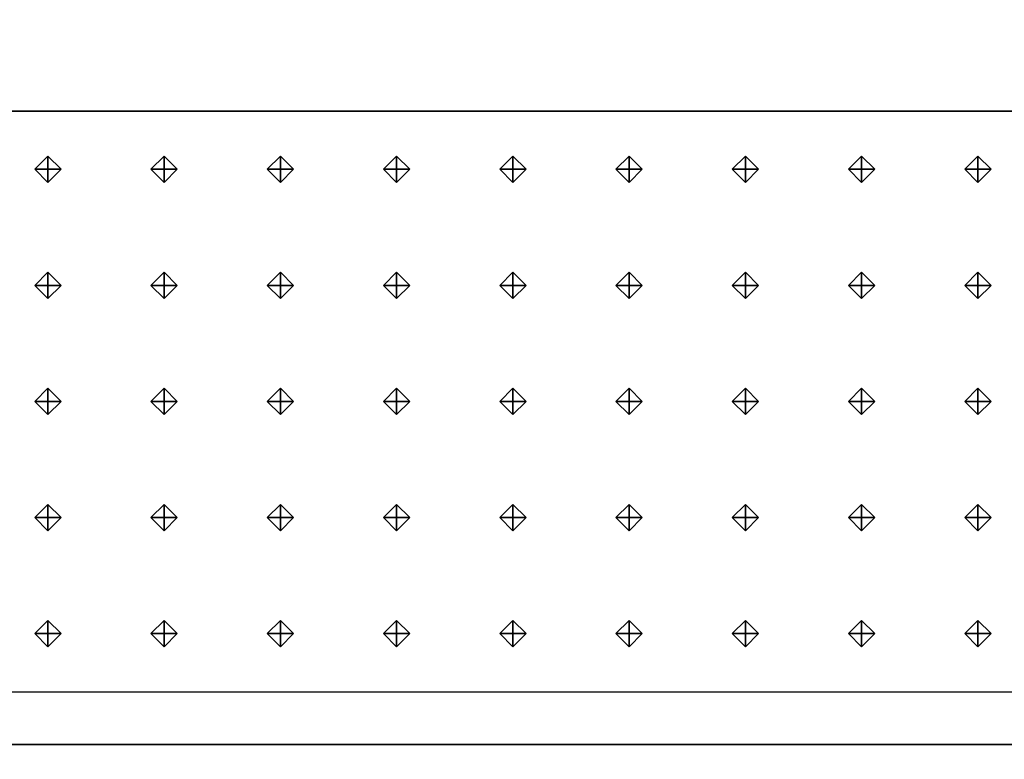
# Model space of a CAD drawing. Header units: inches. Extents: x 0.1 to 82.8, y 0.2 to 48.3.
# Tile 61 of 110: x 25 to 26.9, y 4.5 to 5.9. Entities that reach past the tile are written whole.
import ezdxf

# ---------------------------------------------------------------- set-up
doc = ezdxf.new("R2010")
doc.units = ezdxf.units.IN
doc.header["$MEASUREMENT"] = 0
doc.layers.add('DLX_CALC', color=3, linetype='Continuous', true_color=0x00ff00)
doc.layers.add('DLX_CONT', color=7, linetype='Continuous', true_color=0x969696)

msp = doc.modelspace()

# ---------------------------------------------------------------- linework, layer by layer
at = {"layer": 'DLX_CALC'}
for points in [[(45.6486, 5.713, 0), (45.6486, 33.013, 0), (0.3486, 33.0132, 0), (0.3485, 0.4132, 0), (0.3889, 0.4132, 0), (0.3889, 5.7132, 0), (45.6486, 5.713, 0)], [(45.6486, 5.713, 0), (0.4714, 5.7132, 0)], [(0.8486, 5.7132, 0), (45.1486, 5.713, 0)], [(0.4714, 4.6132, 0), (45.6486, 4.613, 0)]]:
    msp.add_polyline3d(points, dxfattribs=at)
at = {"layer": 'DLX_CONT'}
for points in [[(45.6486, 5.713, 0), (0.3889, 5.7132, 0)], [(0.3889, 5.7132, 0), (45.6486, 5.713, 0)], [(45.6486, 5.713, 0), (0.3889, 5.7132, 0)], [(0.3889, 5.7132, 0), (45.6486, 5.713, 0)], [(0.4238, 4.5132, 0), (45.6486, 4.513, 0)], [(45.6486, 4.513, 0), (0.4238, 4.5132, 0)], [(45.6486, 4.513, 0), (0.4238, 4.5132, 0)], [(0.4238, 4.5132, 0), (45.6486, 4.513, 0)], [(0.4238, 4.5132, 0), (45.6486, 4.513, 0)], [(45.6486, 4.513, 0), (0.4238, 4.5132, 0)]]:
    msp.add_polyline3d(points, dxfattribs=at)

# ---------------------------------------------------------------- meshes
at = {"layer": 'DLX_CALC'}
mesh = msp.add_polyface(dxfattribs=at)
corners = [(25.0434, 5.5781), (25.0684, 5.6031), (25.0434, 5.6031), (25.0684, 5.6031), (25.0434, 5.6281), (25.0434, 5.6031), (25.0434, 5.6281), (25.0184, 5.6031), (25.0434, 5.6031), (25.0184, 5.6031), (25.0434, 5.5781), (25.0434, 5.6031), (25.0684, 5.6031), (25.0434, 5.5781), (25.0434, 5.6031), (25.0434, 5.6281), (25.0684, 5.6031), (25.0434, 5.6031), (25.0184, 5.6031), (25.0434, 5.6281), (25.0434, 5.6031), (25.0434, 5.5781), (25.0184, 5.6031), (25.0434, 5.6031)]
mesh.append_faces([[corners[k] for k in face] for face in [(0, 1, 2), (3, 4, 5), (6, 7, 8), (9, 10, 11), (12, 13, 14), (15, 16, 17), (18, 19, 20), (21, 22, 23)]])
mesh = msp.add_polyface(dxfattribs=at)
corners = [(25.2637, 5.5781), (25.2887, 5.6031), (25.2637, 5.6031), (25.2887, 5.6031), (25.2637, 5.6281), (25.2637, 5.6031), (25.2637, 5.6281), (25.2387, 5.6031), (25.2637, 5.6031), (25.2387, 5.6031), (25.2637, 5.5781), (25.2637, 5.6031), (25.2887, 5.6031), (25.2637, 5.5781), (25.2637, 5.6031), (25.2637, 5.6281), (25.2887, 5.6031), (25.2637, 5.6031), (25.2387, 5.6031), (25.2637, 5.6281), (25.2637, 5.6031), (25.2637, 5.5781), (25.2387, 5.6031), (25.2637, 5.6031)]
mesh.append_faces([[corners[k] for k in face] for face in [(0, 1, 2), (3, 4, 5), (6, 7, 8), (9, 10, 11), (12, 13, 14), (15, 16, 17), (18, 19, 20), (21, 22, 23)]])
mesh = msp.add_polyface(dxfattribs=at)
corners = [(25.4841, 5.5781), (25.5091, 5.6031), (25.4841, 5.6031), (25.5091, 5.6031), (25.4841, 5.6281), (25.4841, 5.6031), (25.4841, 5.6281), (25.4591, 5.6031), (25.4841, 5.6031), (25.4591, 5.6031), (25.4841, 5.5781), (25.4841, 5.6031), (25.5091, 5.6031), (25.4841, 5.5781), (25.4841, 5.6031), (25.4841, 5.6281), (25.5091, 5.6031), (25.4841, 5.6031), (25.4591, 5.6031), (25.4841, 5.6281), (25.4841, 5.6031), (25.4841, 5.5781), (25.4591, 5.6031), (25.4841, 5.6031)]
mesh.append_faces([[corners[k] for k in face] for face in [(0, 1, 2), (3, 4, 5), (6, 7, 8), (9, 10, 11), (12, 13, 14), (15, 16, 17), (18, 19, 20), (21, 22, 23)]])
mesh = msp.add_polyface(dxfattribs=at)
corners = [(25.7045, 5.5781), (25.7295, 5.6031), (25.7045, 5.6031), (25.7295, 5.6031), (25.7045, 5.6281), (25.7045, 5.6031), (25.7045, 5.6281), (25.6795, 5.6031), (25.7045, 5.6031), (25.6795, 5.6031), (25.7045, 5.5781), (25.7045, 5.6031), (25.7295, 5.6031), (25.7045, 5.5781), (25.7045, 5.6031), (25.7045, 5.6281), (25.7295, 5.6031), (25.7045, 5.6031), (25.6795, 5.6031), (25.7045, 5.6281), (25.7045, 5.6031), (25.7045, 5.5781), (25.6795, 5.6031), (25.7045, 5.6031)]
mesh.append_faces([[corners[k] for k in face] for face in [(0, 1, 2), (3, 4, 5), (6, 7, 8), (9, 10, 11), (12, 13, 14), (15, 16, 17), (18, 19, 20), (21, 22, 23)]])
mesh = msp.add_polyface(dxfattribs=at)
corners = [(25.9249, 5.5781), (25.9499, 5.6031), (25.9249, 5.6031), (25.9499, 5.6031), (25.9249, 5.6281), (25.9249, 5.6031), (25.9249, 5.6281), (25.8999, 5.6031), (25.9249, 5.6031), (25.8999, 5.6031), (25.9249, 5.5781), (25.9249, 5.6031), (25.9499, 5.6031), (25.9249, 5.5781), (25.9249, 5.6031), (25.9249, 5.6281), (25.9499, 5.6031), (25.9249, 5.6031), (25.8999, 5.6031), (25.9249, 5.6281), (25.9249, 5.6031), (25.9249, 5.5781), (25.8999, 5.6031), (25.9249, 5.6031)]
mesh.append_faces([[corners[k] for k in face] for face in [(0, 1, 2), (3, 4, 5), (6, 7, 8), (9, 10, 11), (12, 13, 14), (15, 16, 17), (18, 19, 20), (21, 22, 23)]])
mesh = msp.add_polyface(dxfattribs=at)
corners = [(26.1452, 5.5781), (26.1702, 5.6031), (26.1452, 5.6031), (26.1702, 5.6031), (26.1452, 5.6281), (26.1452, 5.6031), (26.1452, 5.6281), (26.1202, 5.6031), (26.1452, 5.6031), (26.1202, 5.6031), (26.1452, 5.5781), (26.1452, 5.6031), (26.1702, 5.6031), (26.1452, 5.5781), (26.1452, 5.6031), (26.1452, 5.6281), (26.1702, 5.6031), (26.1452, 5.6031), (26.1202, 5.6031), (26.1452, 5.6281), (26.1452, 5.6031), (26.1452, 5.5781), (26.1202, 5.6031), (26.1452, 5.6031)]
mesh.append_faces([[corners[k] for k in face] for face in [(0, 1, 2), (3, 4, 5), (6, 7, 8), (9, 10, 11), (12, 13, 14), (15, 16, 17), (18, 19, 20), (21, 22, 23)]])
mesh = msp.add_polyface(dxfattribs=at)
corners = [(26.3656, 5.5781), (26.3906, 5.6031), (26.3656, 5.6031), (26.3906, 5.6031), (26.3656, 5.6281), (26.3656, 5.6031), (26.3656, 5.6281), (26.3406, 5.6031), (26.3656, 5.6031), (26.3406, 5.6031), (26.3656, 5.5781), (26.3656, 5.6031), (26.3906, 5.6031), (26.3656, 5.5781), (26.3656, 5.6031), (26.3656, 5.6281), (26.3906, 5.6031), (26.3656, 5.6031), (26.3406, 5.6031), (26.3656, 5.6281), (26.3656, 5.6031), (26.3656, 5.5781), (26.3406, 5.6031), (26.3656, 5.6031)]
mesh.append_faces([[corners[k] for k in face] for face in [(0, 1, 2), (3, 4, 5), (6, 7, 8), (9, 10, 11), (12, 13, 14), (15, 16, 17), (18, 19, 20), (21, 22, 23)]])
mesh = msp.add_polyface(dxfattribs=at)
corners = [(26.586, 5.5781), (26.611, 5.6031), (26.586, 5.6031), (26.611, 5.6031), (26.586, 5.6281), (26.586, 5.6031), (26.586, 5.6281), (26.561, 5.6031), (26.586, 5.6031), (26.561, 5.6031), (26.586, 5.5781), (26.586, 5.6031), (26.611, 5.6031), (26.586, 5.5781), (26.586, 5.6031), (26.586, 5.6281), (26.611, 5.6031), (26.586, 5.6031), (26.561, 5.6031), (26.586, 5.6281), (26.586, 5.6031), (26.586, 5.5781), (26.561, 5.6031), (26.586, 5.6031)]
mesh.append_faces([[corners[k] for k in face] for face in [(0, 1, 2), (3, 4, 5), (6, 7, 8), (9, 10, 11), (12, 13, 14), (15, 16, 17), (18, 19, 20), (21, 22, 23)]])
mesh = msp.add_polyface(dxfattribs=at)
corners = [(26.8064, 5.5781), (26.8314, 5.6031), (26.8064, 5.6031), (26.8314, 5.6031), (26.8064, 5.6281), (26.8064, 5.6031), (26.8064, 5.6281), (26.7814, 5.6031), (26.8064, 5.6031), (26.7814, 5.6031), (26.8064, 5.5781), (26.8064, 5.6031), (26.8314, 5.6031), (26.8064, 5.5781), (26.8064, 5.6031), (26.8064, 5.6281), (26.8314, 5.6031), (26.8064, 5.6031), (26.7814, 5.6031), (26.8064, 5.6281), (26.8064, 5.6031), (26.8064, 5.5781), (26.7814, 5.6031), (26.8064, 5.6031)]
mesh.append_faces([[corners[k] for k in face] for face in [(0, 1, 2), (3, 4, 5), (6, 7, 8), (9, 10, 11), (12, 13, 14), (15, 16, 17), (18, 19, 20), (21, 22, 23)]])
mesh = msp.add_polyface(dxfattribs=at)
corners = [(25.0434, 5.3581), (25.0684, 5.3831), (25.0434, 5.3831), (25.0684, 5.3831), (25.0434, 5.4081), (25.0434, 5.3831), (25.0434, 5.4081), (25.0184, 5.3831), (25.0434, 5.3831), (25.0184, 5.3831), (25.0434, 5.3581), (25.0434, 5.3831), (25.0684, 5.3831), (25.0434, 5.3581), (25.0434, 5.3831), (25.0434, 5.4081), (25.0684, 5.3831), (25.0434, 5.3831), (25.0184, 5.3831), (25.0434, 5.4081), (25.0434, 5.3831), (25.0434, 5.3581), (25.0184, 5.3831), (25.0434, 5.3831)]
mesh.append_faces([[corners[k] for k in face] for face in [(0, 1, 2), (3, 4, 5), (6, 7, 8), (9, 10, 11), (12, 13, 14), (15, 16, 17), (18, 19, 20), (21, 22, 23)]])
mesh = msp.add_polyface(dxfattribs=at)
corners = [(25.2637, 5.3581), (25.2887, 5.3831), (25.2637, 5.3831), (25.2887, 5.3831), (25.2637, 5.4081), (25.2637, 5.3831), (25.2637, 5.4081), (25.2387, 5.3831), (25.2637, 5.3831), (25.2387, 5.3831), (25.2637, 5.3581), (25.2637, 5.3831), (25.2887, 5.3831), (25.2637, 5.3581), (25.2637, 5.3831), (25.2637, 5.4081), (25.2887, 5.3831), (25.2637, 5.3831), (25.2387, 5.3831), (25.2637, 5.4081), (25.2637, 5.3831), (25.2637, 5.3581), (25.2387, 5.3831), (25.2637, 5.3831)]
mesh.append_faces([[corners[k] for k in face] for face in [(0, 1, 2), (3, 4, 5), (6, 7, 8), (9, 10, 11), (12, 13, 14), (15, 16, 17), (18, 19, 20), (21, 22, 23)]])
mesh = msp.add_polyface(dxfattribs=at)
corners = [(25.4841, 5.3581), (25.5091, 5.3831), (25.4841, 5.3831), (25.5091, 5.3831), (25.4841, 5.4081), (25.4841, 5.3831), (25.4841, 5.4081), (25.4591, 5.3831), (25.4841, 5.3831), (25.4591, 5.3831), (25.4841, 5.3581), (25.4841, 5.3831), (25.5091, 5.3831), (25.4841, 5.3581), (25.4841, 5.3831), (25.4841, 5.4081), (25.5091, 5.3831), (25.4841, 5.3831), (25.4591, 5.3831), (25.4841, 5.4081), (25.4841, 5.3831), (25.4841, 5.3581), (25.4591, 5.3831), (25.4841, 5.3831)]
mesh.append_faces([[corners[k] for k in face] for face in [(0, 1, 2), (3, 4, 5), (6, 7, 8), (9, 10, 11), (12, 13, 14), (15, 16, 17), (18, 19, 20), (21, 22, 23)]])
mesh = msp.add_polyface(dxfattribs=at)
corners = [(25.7045, 5.3581), (25.7295, 5.3831), (25.7045, 5.3831), (25.7295, 5.3831), (25.7045, 5.4081), (25.7045, 5.3831), (25.7045, 5.4081), (25.6795, 5.3831), (25.7045, 5.3831), (25.6795, 5.3831), (25.7045, 5.3581), (25.7045, 5.3831), (25.7295, 5.3831), (25.7045, 5.3581), (25.7045, 5.3831), (25.7045, 5.4081), (25.7295, 5.3831), (25.7045, 5.3831), (25.6795, 5.3831), (25.7045, 5.4081), (25.7045, 5.3831), (25.7045, 5.3581), (25.6795, 5.3831), (25.7045, 5.3831)]
mesh.append_faces([[corners[k] for k in face] for face in [(0, 1, 2), (3, 4, 5), (6, 7, 8), (9, 10, 11), (12, 13, 14), (15, 16, 17), (18, 19, 20), (21, 22, 23)]])
mesh = msp.add_polyface(dxfattribs=at)
corners = [(25.9249, 5.3581), (25.9499, 5.3831), (25.9249, 5.3831), (25.9499, 5.3831), (25.9249, 5.4081), (25.9249, 5.3831), (25.9249, 5.4081), (25.8999, 5.3831), (25.9249, 5.3831), (25.8999, 5.3831), (25.9249, 5.3581), (25.9249, 5.3831), (25.9499, 5.3831), (25.9249, 5.3581), (25.9249, 5.3831), (25.9249, 5.4081), (25.9499, 5.3831), (25.9249, 5.3831), (25.8999, 5.3831), (25.9249, 5.4081), (25.9249, 5.3831), (25.9249, 5.3581), (25.8999, 5.3831), (25.9249, 5.3831)]
mesh.append_faces([[corners[k] for k in face] for face in [(0, 1, 2), (3, 4, 5), (6, 7, 8), (9, 10, 11), (12, 13, 14), (15, 16, 17), (18, 19, 20), (21, 22, 23)]])
mesh = msp.add_polyface(dxfattribs=at)
corners = [(26.1452, 5.3581), (26.1702, 5.3831), (26.1452, 5.3831), (26.1702, 5.3831), (26.1452, 5.4081), (26.1452, 5.3831), (26.1452, 5.4081), (26.1202, 5.3831), (26.1452, 5.3831), (26.1202, 5.3831), (26.1452, 5.3581), (26.1452, 5.3831), (26.1702, 5.3831), (26.1452, 5.3581), (26.1452, 5.3831), (26.1452, 5.4081), (26.1702, 5.3831), (26.1452, 5.3831), (26.1202, 5.3831), (26.1452, 5.4081), (26.1452, 5.3831), (26.1452, 5.3581), (26.1202, 5.3831), (26.1452, 5.3831)]
mesh.append_faces([[corners[k] for k in face] for face in [(0, 1, 2), (3, 4, 5), (6, 7, 8), (9, 10, 11), (12, 13, 14), (15, 16, 17), (18, 19, 20), (21, 22, 23)]])
mesh = msp.add_polyface(dxfattribs=at)
corners = [(26.3656, 5.3581), (26.3906, 5.3831), (26.3656, 5.3831), (26.3906, 5.3831), (26.3656, 5.4081), (26.3656, 5.3831), (26.3656, 5.4081), (26.3406, 5.3831), (26.3656, 5.3831), (26.3406, 5.3831), (26.3656, 5.3581), (26.3656, 5.3831), (26.3906, 5.3831), (26.3656, 5.3581), (26.3656, 5.3831), (26.3656, 5.4081), (26.3906, 5.3831), (26.3656, 5.3831), (26.3406, 5.3831), (26.3656, 5.4081), (26.3656, 5.3831), (26.3656, 5.3581), (26.3406, 5.3831), (26.3656, 5.3831)]
mesh.append_faces([[corners[k] for k in face] for face in [(0, 1, 2), (3, 4, 5), (6, 7, 8), (9, 10, 11), (12, 13, 14), (15, 16, 17), (18, 19, 20), (21, 22, 23)]])
mesh = msp.add_polyface(dxfattribs=at)
corners = [(26.586, 5.3581), (26.611, 5.3831), (26.586, 5.3831), (26.611, 5.3831), (26.586, 5.4081), (26.586, 5.3831), (26.586, 5.4081), (26.561, 5.3831), (26.586, 5.3831), (26.561, 5.3831), (26.586, 5.3581), (26.586, 5.3831), (26.611, 5.3831), (26.586, 5.3581), (26.586, 5.3831), (26.586, 5.4081), (26.611, 5.3831), (26.586, 5.3831), (26.561, 5.3831), (26.586, 5.4081), (26.586, 5.3831), (26.586, 5.3581), (26.561, 5.3831), (26.586, 5.3831)]
mesh.append_faces([[corners[k] for k in face] for face in [(0, 1, 2), (3, 4, 5), (6, 7, 8), (9, 10, 11), (12, 13, 14), (15, 16, 17), (18, 19, 20), (21, 22, 23)]])
mesh = msp.add_polyface(dxfattribs=at)
corners = [(26.8064, 5.3581), (26.8314, 5.3831), (26.8064, 5.3831), (26.8314, 5.3831), (26.8064, 5.4081), (26.8064, 5.3831), (26.8064, 5.4081), (26.7814, 5.3831), (26.8064, 5.3831), (26.7814, 5.3831), (26.8064, 5.3581), (26.8064, 5.3831), (26.8314, 5.3831), (26.8064, 5.3581), (26.8064, 5.3831), (26.8064, 5.4081), (26.8314, 5.3831), (26.8064, 5.3831), (26.7814, 5.3831), (26.8064, 5.4081), (26.8064, 5.3831), (26.8064, 5.3581), (26.7814, 5.3831), (26.8064, 5.3831)]
mesh.append_faces([[corners[k] for k in face] for face in [(0, 1, 2), (3, 4, 5), (6, 7, 8), (9, 10, 11), (12, 13, 14), (15, 16, 17), (18, 19, 20), (21, 22, 23)]])
mesh = msp.add_polyface(dxfattribs=at)
corners = [(25.0434, 5.1381), (25.0684, 5.1631), (25.0434, 5.1631), (25.0684, 5.1631), (25.0434, 5.1881), (25.0434, 5.1631), (25.0434, 5.1881), (25.0184, 5.1631), (25.0434, 5.1631), (25.0184, 5.1631), (25.0434, 5.1381), (25.0434, 5.1631), (25.0684, 5.1631), (25.0434, 5.1381), (25.0434, 5.1631), (25.0434, 5.1881), (25.0684, 5.1631), (25.0434, 5.1631), (25.0184, 5.1631), (25.0434, 5.1881), (25.0434, 5.1631), (25.0434, 5.1381), (25.0184, 5.1631), (25.0434, 5.1631)]
mesh.append_faces([[corners[k] for k in face] for face in [(0, 1, 2), (3, 4, 5), (6, 7, 8), (9, 10, 11), (12, 13, 14), (15, 16, 17), (18, 19, 20), (21, 22, 23)]])
mesh = msp.add_polyface(dxfattribs=at)
corners = [(25.2637, 5.1381), (25.2887, 5.1631), (25.2637, 5.1631), (25.2887, 5.1631), (25.2637, 5.1881), (25.2637, 5.1631), (25.2637, 5.1881), (25.2387, 5.1631), (25.2637, 5.1631), (25.2387, 5.1631), (25.2637, 5.1381), (25.2637, 5.1631), (25.2887, 5.1631), (25.2637, 5.1381), (25.2637, 5.1631), (25.2637, 5.1881), (25.2887, 5.1631), (25.2637, 5.1631), (25.2387, 5.1631), (25.2637, 5.1881), (25.2637, 5.1631), (25.2637, 5.1381), (25.2387, 5.1631), (25.2637, 5.1631)]
mesh.append_faces([[corners[k] for k in face] for face in [(0, 1, 2), (3, 4, 5), (6, 7, 8), (9, 10, 11), (12, 13, 14), (15, 16, 17), (18, 19, 20), (21, 22, 23)]])
mesh = msp.add_polyface(dxfattribs=at)
corners = [(25.4841, 5.1381), (25.5091, 5.1631), (25.4841, 5.1631), (25.5091, 5.1631), (25.4841, 5.1881), (25.4841, 5.1631), (25.4841, 5.1881), (25.4591, 5.1631), (25.4841, 5.1631), (25.4591, 5.1631), (25.4841, 5.1381), (25.4841, 5.1631), (25.5091, 5.1631), (25.4841, 5.1381), (25.4841, 5.1631), (25.4841, 5.1881), (25.5091, 5.1631), (25.4841, 5.1631), (25.4591, 5.1631), (25.4841, 5.1881), (25.4841, 5.1631), (25.4841, 5.1381), (25.4591, 5.1631), (25.4841, 5.1631)]
mesh.append_faces([[corners[k] for k in face] for face in [(0, 1, 2), (3, 4, 5), (6, 7, 8), (9, 10, 11), (12, 13, 14), (15, 16, 17), (18, 19, 20), (21, 22, 23)]])
mesh = msp.add_polyface(dxfattribs=at)
corners = [(25.7045, 5.1381), (25.7295, 5.1631), (25.7045, 5.1631), (25.7295, 5.1631), (25.7045, 5.1881), (25.7045, 5.1631), (25.7045, 5.1881), (25.6795, 5.1631), (25.7045, 5.1631), (25.6795, 5.1631), (25.7045, 5.1381), (25.7045, 5.1631), (25.7295, 5.1631), (25.7045, 5.1381), (25.7045, 5.1631), (25.7045, 5.1881), (25.7295, 5.1631), (25.7045, 5.1631), (25.6795, 5.1631), (25.7045, 5.1881), (25.7045, 5.1631), (25.7045, 5.1381), (25.6795, 5.1631), (25.7045, 5.1631)]
mesh.append_faces([[corners[k] for k in face] for face in [(0, 1, 2), (3, 4, 5), (6, 7, 8), (9, 10, 11), (12, 13, 14), (15, 16, 17), (18, 19, 20), (21, 22, 23)]])
mesh = msp.add_polyface(dxfattribs=at)
corners = [(25.9249, 5.1381), (25.9499, 5.1631), (25.9249, 5.1631), (25.9499, 5.1631), (25.9249, 5.1881), (25.9249, 5.1631), (25.9249, 5.1881), (25.8999, 5.1631), (25.9249, 5.1631), (25.8999, 5.1631), (25.9249, 5.1381), (25.9249, 5.1631), (25.9499, 5.1631), (25.9249, 5.1381), (25.9249, 5.1631), (25.9249, 5.1881), (25.9499, 5.1631), (25.9249, 5.1631), (25.8999, 5.1631), (25.9249, 5.1881), (25.9249, 5.1631), (25.9249, 5.1381), (25.8999, 5.1631), (25.9249, 5.1631)]
mesh.append_faces([[corners[k] for k in face] for face in [(0, 1, 2), (3, 4, 5), (6, 7, 8), (9, 10, 11), (12, 13, 14), (15, 16, 17), (18, 19, 20), (21, 22, 23)]])
mesh = msp.add_polyface(dxfattribs=at)
corners = [(26.1452, 5.1381), (26.1702, 5.1631), (26.1452, 5.1631), (26.1702, 5.1631), (26.1452, 5.1881), (26.1452, 5.1631), (26.1452, 5.1881), (26.1202, 5.1631), (26.1452, 5.1631), (26.1202, 5.1631), (26.1452, 5.1381), (26.1452, 5.1631), (26.1702, 5.1631), (26.1452, 5.1381), (26.1452, 5.1631), (26.1452, 5.1881), (26.1702, 5.1631), (26.1452, 5.1631), (26.1202, 5.1631), (26.1452, 5.1881), (26.1452, 5.1631), (26.1452, 5.1381), (26.1202, 5.1631), (26.1452, 5.1631)]
mesh.append_faces([[corners[k] for k in face] for face in [(0, 1, 2), (3, 4, 5), (6, 7, 8), (9, 10, 11), (12, 13, 14), (15, 16, 17), (18, 19, 20), (21, 22, 23)]])
mesh = msp.add_polyface(dxfattribs=at)
corners = [(26.3656, 5.1381), (26.3906, 5.1631), (26.3656, 5.1631), (26.3906, 5.1631), (26.3656, 5.1881), (26.3656, 5.1631), (26.3656, 5.1881), (26.3406, 5.1631), (26.3656, 5.1631), (26.3406, 5.1631), (26.3656, 5.1381), (26.3656, 5.1631), (26.3906, 5.1631), (26.3656, 5.1381), (26.3656, 5.1631), (26.3656, 5.1881), (26.3906, 5.1631), (26.3656, 5.1631), (26.3406, 5.1631), (26.3656, 5.1881), (26.3656, 5.1631), (26.3656, 5.1381), (26.3406, 5.1631), (26.3656, 5.1631)]
mesh.append_faces([[corners[k] for k in face] for face in [(0, 1, 2), (3, 4, 5), (6, 7, 8), (9, 10, 11), (12, 13, 14), (15, 16, 17), (18, 19, 20), (21, 22, 23)]])
mesh = msp.add_polyface(dxfattribs=at)
corners = [(26.586, 5.1381), (26.611, 5.1631), (26.586, 5.1631), (26.611, 5.1631), (26.586, 5.1881), (26.586, 5.1631), (26.586, 5.1881), (26.561, 5.1631), (26.586, 5.1631), (26.561, 5.1631), (26.586, 5.1381), (26.586, 5.1631), (26.611, 5.1631), (26.586, 5.1381), (26.586, 5.1631), (26.586, 5.1881), (26.611, 5.1631), (26.586, 5.1631), (26.561, 5.1631), (26.586, 5.1881), (26.586, 5.1631), (26.586, 5.1381), (26.561, 5.1631), (26.586, 5.1631)]
mesh.append_faces([[corners[k] for k in face] for face in [(0, 1, 2), (3, 4, 5), (6, 7, 8), (9, 10, 11), (12, 13, 14), (15, 16, 17), (18, 19, 20), (21, 22, 23)]])
mesh = msp.add_polyface(dxfattribs=at)
corners = [(26.8064, 5.1381), (26.8314, 5.1631), (26.8064, 5.1631), (26.8314, 5.1631), (26.8064, 5.1881), (26.8064, 5.1631), (26.8064, 5.1881), (26.7814, 5.1631), (26.8064, 5.1631), (26.7814, 5.1631), (26.8064, 5.1381), (26.8064, 5.1631), (26.8314, 5.1631), (26.8064, 5.1381), (26.8064, 5.1631), (26.8064, 5.1881), (26.8314, 5.1631), (26.8064, 5.1631), (26.7814, 5.1631), (26.8064, 5.1881), (26.8064, 5.1631), (26.8064, 5.1381), (26.7814, 5.1631), (26.8064, 5.1631)]
mesh.append_faces([[corners[k] for k in face] for face in [(0, 1, 2), (3, 4, 5), (6, 7, 8), (9, 10, 11), (12, 13, 14), (15, 16, 17), (18, 19, 20), (21, 22, 23)]])
mesh = msp.add_polyface(dxfattribs=at)
corners = [(25.0434, 4.9181), (25.0684, 4.9431), (25.0434, 4.9431), (25.0684, 4.9431), (25.0434, 4.9681), (25.0434, 4.9431), (25.0434, 4.9681), (25.0184, 4.9431), (25.0434, 4.9431), (25.0184, 4.9431), (25.0434, 4.9181), (25.0434, 4.9431), (25.0684, 4.9431), (25.0434, 4.9181), (25.0434, 4.9431), (25.0434, 4.9681), (25.0684, 4.9431), (25.0434, 4.9431), (25.0184, 4.9431), (25.0434, 4.9681), (25.0434, 4.9431), (25.0434, 4.9181), (25.0184, 4.9431), (25.0434, 4.9431)]
mesh.append_faces([[corners[k] for k in face] for face in [(0, 1, 2), (3, 4, 5), (6, 7, 8), (9, 10, 11), (12, 13, 14), (15, 16, 17), (18, 19, 20), (21, 22, 23)]])
mesh = msp.add_polyface(dxfattribs=at)
corners = [(25.2637, 4.9181), (25.2887, 4.9431), (25.2637, 4.9431), (25.2887, 4.9431), (25.2637, 4.9681), (25.2637, 4.9431), (25.2637, 4.9681), (25.2387, 4.9431), (25.2637, 4.9431), (25.2387, 4.9431), (25.2637, 4.9181), (25.2637, 4.9431), (25.2887, 4.9431), (25.2637, 4.9181), (25.2637, 4.9431), (25.2637, 4.9681), (25.2887, 4.9431), (25.2637, 4.9431), (25.2387, 4.9431), (25.2637, 4.9681), (25.2637, 4.9431), (25.2637, 4.9181), (25.2387, 4.9431), (25.2637, 4.9431)]
mesh.append_faces([[corners[k] for k in face] for face in [(0, 1, 2), (3, 4, 5), (6, 7, 8), (9, 10, 11), (12, 13, 14), (15, 16, 17), (18, 19, 20), (21, 22, 23)]])
mesh = msp.add_polyface(dxfattribs=at)
corners = [(25.4841, 4.9181), (25.5091, 4.9431), (25.4841, 4.9431), (25.5091, 4.9431), (25.4841, 4.9681), (25.4841, 4.9431), (25.4841, 4.9681), (25.4591, 4.9431), (25.4841, 4.9431), (25.4591, 4.9431), (25.4841, 4.9181), (25.4841, 4.9431), (25.5091, 4.9431), (25.4841, 4.9181), (25.4841, 4.9431), (25.4841, 4.9681), (25.5091, 4.9431), (25.4841, 4.9431), (25.4591, 4.9431), (25.4841, 4.9681), (25.4841, 4.9431), (25.4841, 4.9181), (25.4591, 4.9431), (25.4841, 4.9431)]
mesh.append_faces([[corners[k] for k in face] for face in [(0, 1, 2), (3, 4, 5), (6, 7, 8), (9, 10, 11), (12, 13, 14), (15, 16, 17), (18, 19, 20), (21, 22, 23)]])
mesh = msp.add_polyface(dxfattribs=at)
corners = [(25.7045, 4.9181), (25.7295, 4.9431), (25.7045, 4.9431), (25.7295, 4.9431), (25.7045, 4.9681), (25.7045, 4.9431), (25.7045, 4.9681), (25.6795, 4.9431), (25.7045, 4.9431), (25.6795, 4.9431), (25.7045, 4.9181), (25.7045, 4.9431), (25.7295, 4.9431), (25.7045, 4.9181), (25.7045, 4.9431), (25.7045, 4.9681), (25.7295, 4.9431), (25.7045, 4.9431), (25.6795, 4.9431), (25.7045, 4.9681), (25.7045, 4.9431), (25.7045, 4.9181), (25.6795, 4.9431), (25.7045, 4.9431)]
mesh.append_faces([[corners[k] for k in face] for face in [(0, 1, 2), (3, 4, 5), (6, 7, 8), (9, 10, 11), (12, 13, 14), (15, 16, 17), (18, 19, 20), (21, 22, 23)]])
mesh = msp.add_polyface(dxfattribs=at)
corners = [(25.9249, 4.9181), (25.9499, 4.9431), (25.9249, 4.9431), (25.9499, 4.9431), (25.9249, 4.9681), (25.9249, 4.9431), (25.9249, 4.9681), (25.8999, 4.9431), (25.9249, 4.9431), (25.8999, 4.9431), (25.9249, 4.9181), (25.9249, 4.9431), (25.9499, 4.9431), (25.9249, 4.9181), (25.9249, 4.9431), (25.9249, 4.9681), (25.9499, 4.9431), (25.9249, 4.9431), (25.8999, 4.9431), (25.9249, 4.9681), (25.9249, 4.9431), (25.9249, 4.9181), (25.8999, 4.9431), (25.9249, 4.9431)]
mesh.append_faces([[corners[k] for k in face] for face in [(0, 1, 2), (3, 4, 5), (6, 7, 8), (9, 10, 11), (12, 13, 14), (15, 16, 17), (18, 19, 20), (21, 22, 23)]])
mesh = msp.add_polyface(dxfattribs=at)
corners = [(26.1452, 4.9181), (26.1702, 4.9431), (26.1452, 4.9431), (26.1702, 4.9431), (26.1452, 4.9681), (26.1452, 4.9431), (26.1452, 4.9681), (26.1202, 4.9431), (26.1452, 4.9431), (26.1202, 4.9431), (26.1452, 4.9181), (26.1452, 4.9431), (26.1702, 4.9431), (26.1452, 4.9181), (26.1452, 4.9431), (26.1452, 4.9681), (26.1702, 4.9431), (26.1452, 4.9431), (26.1202, 4.9431), (26.1452, 4.9681), (26.1452, 4.9431), (26.1452, 4.9181), (26.1202, 4.9431), (26.1452, 4.9431)]
mesh.append_faces([[corners[k] for k in face] for face in [(0, 1, 2), (3, 4, 5), (6, 7, 8), (9, 10, 11), (12, 13, 14), (15, 16, 17), (18, 19, 20), (21, 22, 23)]])
mesh = msp.add_polyface(dxfattribs=at)
corners = [(26.3656, 4.9181), (26.3906, 4.9431), (26.3656, 4.9431), (26.3906, 4.9431), (26.3656, 4.9681), (26.3656, 4.9431), (26.3656, 4.9681), (26.3406, 4.9431), (26.3656, 4.9431), (26.3406, 4.9431), (26.3656, 4.9181), (26.3656, 4.9431), (26.3906, 4.9431), (26.3656, 4.9181), (26.3656, 4.9431), (26.3656, 4.9681), (26.3906, 4.9431), (26.3656, 4.9431), (26.3406, 4.9431), (26.3656, 4.9681), (26.3656, 4.9431), (26.3656, 4.9181), (26.3406, 4.9431), (26.3656, 4.9431)]
mesh.append_faces([[corners[k] for k in face] for face in [(0, 1, 2), (3, 4, 5), (6, 7, 8), (9, 10, 11), (12, 13, 14), (15, 16, 17), (18, 19, 20), (21, 22, 23)]])
mesh = msp.add_polyface(dxfattribs=at)
corners = [(26.586, 4.9181), (26.611, 4.9431), (26.586, 4.9431), (26.611, 4.9431), (26.586, 4.9681), (26.586, 4.9431), (26.586, 4.9681), (26.561, 4.9431), (26.586, 4.9431), (26.561, 4.9431), (26.586, 4.9181), (26.586, 4.9431), (26.611, 4.9431), (26.586, 4.9181), (26.586, 4.9431), (26.586, 4.9681), (26.611, 4.9431), (26.586, 4.9431), (26.561, 4.9431), (26.586, 4.9681), (26.586, 4.9431), (26.586, 4.9181), (26.561, 4.9431), (26.586, 4.9431)]
mesh.append_faces([[corners[k] for k in face] for face in [(0, 1, 2), (3, 4, 5), (6, 7, 8), (9, 10, 11), (12, 13, 14), (15, 16, 17), (18, 19, 20), (21, 22, 23)]])
mesh = msp.add_polyface(dxfattribs=at)
corners = [(26.8064, 4.9181), (26.8314, 4.9431), (26.8064, 4.9431), (26.8314, 4.9431), (26.8064, 4.9681), (26.8064, 4.9431), (26.8064, 4.9681), (26.7814, 4.9431), (26.8064, 4.9431), (26.7814, 4.9431), (26.8064, 4.9181), (26.8064, 4.9431), (26.8314, 4.9431), (26.8064, 4.9181), (26.8064, 4.9431), (26.8064, 4.9681), (26.8314, 4.9431), (26.8064, 4.9431), (26.7814, 4.9431), (26.8064, 4.9681), (26.8064, 4.9431), (26.8064, 4.9181), (26.7814, 4.9431), (26.8064, 4.9431)]
mesh.append_faces([[corners[k] for k in face] for face in [(0, 1, 2), (3, 4, 5), (6, 7, 8), (9, 10, 11), (12, 13, 14), (15, 16, 17), (18, 19, 20), (21, 22, 23)]])
mesh = msp.add_polyface(dxfattribs=at)
corners = [(25.0434, 4.6981), (25.0684, 4.7231), (25.0434, 4.7231), (25.0684, 4.7231), (25.0434, 4.7481), (25.0434, 4.7231), (25.0434, 4.7481), (25.0184, 4.7231), (25.0434, 4.7231), (25.0184, 4.7231), (25.0434, 4.6981), (25.0434, 4.7231), (25.0684, 4.7231), (25.0434, 4.6981), (25.0434, 4.7231), (25.0434, 4.7481), (25.0684, 4.7231), (25.0434, 4.7231), (25.0184, 4.7231), (25.0434, 4.7481), (25.0434, 4.7231), (25.0434, 4.6981), (25.0184, 4.7231), (25.0434, 4.7231)]
mesh.append_faces([[corners[k] for k in face] for face in [(0, 1, 2), (3, 4, 5), (6, 7, 8), (9, 10, 11), (12, 13, 14), (15, 16, 17), (18, 19, 20), (21, 22, 23)]])
mesh = msp.add_polyface(dxfattribs=at)
corners = [(25.2637, 4.6981), (25.2887, 4.7231), (25.2637, 4.7231), (25.2887, 4.7231), (25.2637, 4.7481), (25.2637, 4.7231), (25.2637, 4.7481), (25.2387, 4.7231), (25.2637, 4.7231), (25.2387, 4.7231), (25.2637, 4.6981), (25.2637, 4.7231), (25.2887, 4.7231), (25.2637, 4.6981), (25.2637, 4.7231), (25.2637, 4.7481), (25.2887, 4.7231), (25.2637, 4.7231), (25.2387, 4.7231), (25.2637, 4.7481), (25.2637, 4.7231), (25.2637, 4.6981), (25.2387, 4.7231), (25.2637, 4.7231)]
mesh.append_faces([[corners[k] for k in face] for face in [(0, 1, 2), (3, 4, 5), (6, 7, 8), (9, 10, 11), (12, 13, 14), (15, 16, 17), (18, 19, 20), (21, 22, 23)]])
mesh = msp.add_polyface(dxfattribs=at)
corners = [(25.4841, 4.6981), (25.5091, 4.7231), (25.4841, 4.7231), (25.5091, 4.7231), (25.4841, 4.7481), (25.4841, 4.7231), (25.4841, 4.7481), (25.4591, 4.7231), (25.4841, 4.7231), (25.4591, 4.7231), (25.4841, 4.6981), (25.4841, 4.7231), (25.5091, 4.7231), (25.4841, 4.6981), (25.4841, 4.7231), (25.4841, 4.7481), (25.5091, 4.7231), (25.4841, 4.7231), (25.4591, 4.7231), (25.4841, 4.7481), (25.4841, 4.7231), (25.4841, 4.6981), (25.4591, 4.7231), (25.4841, 4.7231)]
mesh.append_faces([[corners[k] for k in face] for face in [(0, 1, 2), (3, 4, 5), (6, 7, 8), (9, 10, 11), (12, 13, 14), (15, 16, 17), (18, 19, 20), (21, 22, 23)]])
mesh = msp.add_polyface(dxfattribs=at)
corners = [(25.7045, 4.6981), (25.7295, 4.7231), (25.7045, 4.7231), (25.7295, 4.7231), (25.7045, 4.7481), (25.7045, 4.7231), (25.7045, 4.7481), (25.6795, 4.7231), (25.7045, 4.7231), (25.6795, 4.7231), (25.7045, 4.6981), (25.7045, 4.7231), (25.7295, 4.7231), (25.7045, 4.6981), (25.7045, 4.7231), (25.7045, 4.7481), (25.7295, 4.7231), (25.7045, 4.7231), (25.6795, 4.7231), (25.7045, 4.7481), (25.7045, 4.7231), (25.7045, 4.6981), (25.6795, 4.7231), (25.7045, 4.7231)]
mesh.append_faces([[corners[k] for k in face] for face in [(0, 1, 2), (3, 4, 5), (6, 7, 8), (9, 10, 11), (12, 13, 14), (15, 16, 17), (18, 19, 20), (21, 22, 23)]])
mesh = msp.add_polyface(dxfattribs=at)
corners = [(25.9249, 4.6981), (25.9499, 4.7231), (25.9249, 4.7231), (25.9499, 4.7231), (25.9249, 4.7481), (25.9249, 4.7231), (25.9249, 4.7481), (25.8999, 4.7231), (25.9249, 4.7231), (25.8999, 4.7231), (25.9249, 4.6981), (25.9249, 4.7231), (25.9499, 4.7231), (25.9249, 4.6981), (25.9249, 4.7231), (25.9249, 4.7481), (25.9499, 4.7231), (25.9249, 4.7231), (25.8999, 4.7231), (25.9249, 4.7481), (25.9249, 4.7231), (25.9249, 4.6981), (25.8999, 4.7231), (25.9249, 4.7231)]
mesh.append_faces([[corners[k] for k in face] for face in [(0, 1, 2), (3, 4, 5), (6, 7, 8), (9, 10, 11), (12, 13, 14), (15, 16, 17), (18, 19, 20), (21, 22, 23)]])
mesh = msp.add_polyface(dxfattribs=at)
corners = [(26.1452, 4.6981), (26.1702, 4.7231), (26.1452, 4.7231), (26.1702, 4.7231), (26.1452, 4.7481), (26.1452, 4.7231), (26.1452, 4.7481), (26.1202, 4.7231), (26.1452, 4.7231), (26.1202, 4.7231), (26.1452, 4.6981), (26.1452, 4.7231), (26.1702, 4.7231), (26.1452, 4.6981), (26.1452, 4.7231), (26.1452, 4.7481), (26.1702, 4.7231), (26.1452, 4.7231), (26.1202, 4.7231), (26.1452, 4.7481), (26.1452, 4.7231), (26.1452, 4.6981), (26.1202, 4.7231), (26.1452, 4.7231)]
mesh.append_faces([[corners[k] for k in face] for face in [(0, 1, 2), (3, 4, 5), (6, 7, 8), (9, 10, 11), (12, 13, 14), (15, 16, 17), (18, 19, 20), (21, 22, 23)]])
mesh = msp.add_polyface(dxfattribs=at)
corners = [(26.3656, 4.6981), (26.3906, 4.7231), (26.3656, 4.7231), (26.3906, 4.7231), (26.3656, 4.7481), (26.3656, 4.7231), (26.3656, 4.7481), (26.3406, 4.7231), (26.3656, 4.7231), (26.3406, 4.7231), (26.3656, 4.6981), (26.3656, 4.7231), (26.3906, 4.7231), (26.3656, 4.6981), (26.3656, 4.7231), (26.3656, 4.7481), (26.3906, 4.7231), (26.3656, 4.7231), (26.3406, 4.7231), (26.3656, 4.7481), (26.3656, 4.7231), (26.3656, 4.6981), (26.3406, 4.7231), (26.3656, 4.7231)]
mesh.append_faces([[corners[k] for k in face] for face in [(0, 1, 2), (3, 4, 5), (6, 7, 8), (9, 10, 11), (12, 13, 14), (15, 16, 17), (18, 19, 20), (21, 22, 23)]])
mesh = msp.add_polyface(dxfattribs=at)
corners = [(26.586, 4.6981), (26.611, 4.7231), (26.586, 4.7231), (26.611, 4.7231), (26.586, 4.7481), (26.586, 4.7231), (26.586, 4.7481), (26.561, 4.7231), (26.586, 4.7231), (26.561, 4.7231), (26.586, 4.6981), (26.586, 4.7231), (26.611, 4.7231), (26.586, 4.6981), (26.586, 4.7231), (26.586, 4.7481), (26.611, 4.7231), (26.586, 4.7231), (26.561, 4.7231), (26.586, 4.7481), (26.586, 4.7231), (26.586, 4.6981), (26.561, 4.7231), (26.586, 4.7231)]
mesh.append_faces([[corners[k] for k in face] for face in [(0, 1, 2), (3, 4, 5), (6, 7, 8), (9, 10, 11), (12, 13, 14), (15, 16, 17), (18, 19, 20), (21, 22, 23)]])
mesh = msp.add_polyface(dxfattribs=at)
corners = [(26.8064, 4.6981), (26.8314, 4.7231), (26.8064, 4.7231), (26.8314, 4.7231), (26.8064, 4.7481), (26.8064, 4.7231), (26.8064, 4.7481), (26.7814, 4.7231), (26.8064, 4.7231), (26.7814, 4.7231), (26.8064, 4.6981), (26.8064, 4.7231), (26.8314, 4.7231), (26.8064, 4.6981), (26.8064, 4.7231), (26.8064, 4.7481), (26.8314, 4.7231), (26.8064, 4.7231), (26.7814, 4.7231), (26.8064, 4.7481), (26.8064, 4.7231), (26.8064, 4.6981), (26.7814, 4.7231), (26.8064, 4.7231)]
mesh.append_faces([[corners[k] for k in face] for face in [(0, 1, 2), (3, 4, 5), (6, 7, 8), (9, 10, 11), (12, 13, 14), (15, 16, 17), (18, 19, 20), (21, 22, 23)]])

doc.saveas('drawing.dxf')
